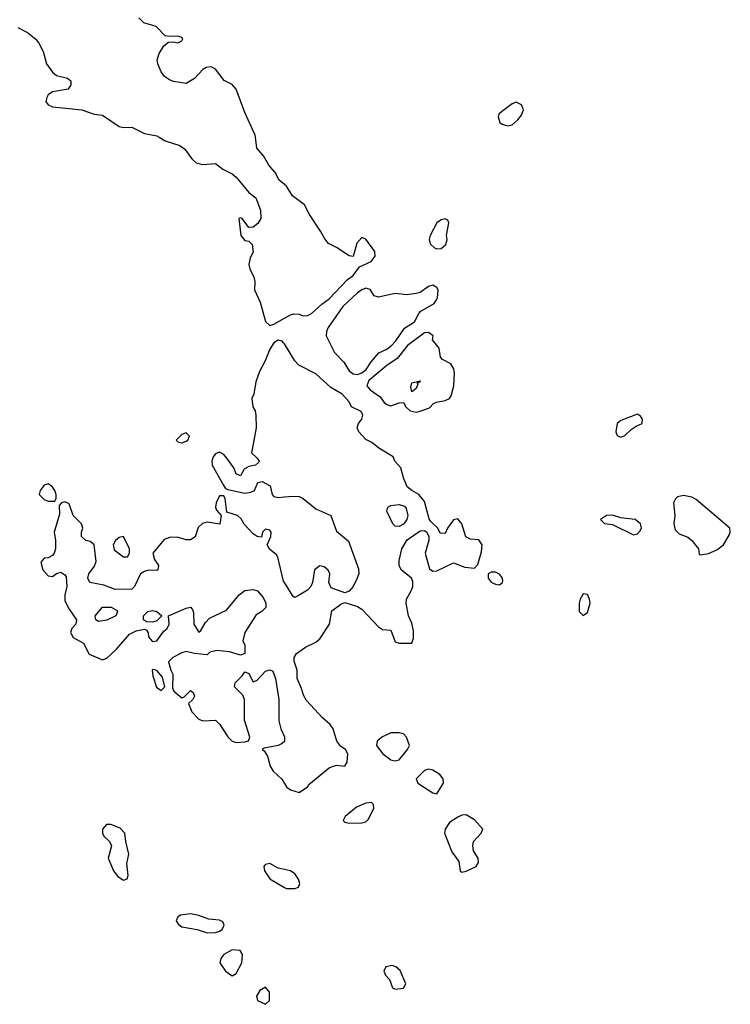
# Model space of a CAD drawing. Header units: inches. Extents: x 2106670 to 2322961, y 36024 to 224899.
# Tile 166 of 256: x 2278733 to 2282134, y 105851 to 110562. Entities that reach past the tile are written whole.
import ezdxf

# ---------------------------------------------------------------- set-up
doc = ezdxf.new("R2010")
doc.units = ezdxf.units.IN
doc.header["$MEASUREMENT"] = 0
for name, color, linetype in [('C2170', 7, 'Continuous'), ('C2171', 7, 'Continuous'), ('C2180', 7, 'Continuous'), ('C2181', 7, 'Continuous')]:
    doc.layers.add(name, color=color, linetype=linetype)

msp = doc.modelspace()

# ---------------------------------------------------------------- linework, layer by layer
at = {"layer": 'C2170', "color": 5, "elevation": 60}
for points in [[(2279400.2, 110000), (2279430, 109981.8), (2279499.5, 109959.5), (2279523, 109943), (2279556.4, 109896.4), (2279577.4, 109877.4), (2279610, 109868.9), (2279670, 109874.4), (2279706, 109846), (2279750, 109823.8), (2279770, 109808.2), (2279830, 109735.5), (2279864, 109710), (2279885.5, 109650), (2279886.8, 109610), (2279872.8, 109587.2), (2279850, 109568.7), (2279830, 109568), (2279798, 109610), (2279790, 109613.2), (2279782, 109610), (2279792, 109530), (2279810, 109504.7), (2279830, 109502), (2279846, 109486), (2279850.8, 109450), (2279836.7, 109423.3), (2279830.3, 109390), (2279834.6, 109370), (2279854.4, 109330), (2279858.4, 109310), (2279856.5, 109270), (2279883.7, 109210), (2279910, 109118), (2279930, 109098), (2279950, 109104.7), (2280000, 109133.5)], [(2280000, 109774), (2279974.5, 109794.5), (2279955.6, 109830), (2279926.1, 109866.1), (2279900.5, 109910), (2279867.9, 109947.9), (2279861.5, 110000)], [(2280000, 109011), (2279996.6, 109016.6), (2279990, 109024), (2279970, 109029), (2279950, 109015.3), (2279930, 108985.2), (2279908.4, 108930), (2279880.5, 108879.5), (2279863.7, 108830), (2279854, 108770), (2279844.9, 108750), (2279848.9, 108708.9), (2279860.7, 108690), (2279864, 108670), (2279864.9, 108610), (2279842, 108490), (2279870, 108464.7), (2279878.8, 108450), (2279876.3, 108443.7), (2279862, 108430), (2279830, 108424.5), (2279808.1, 108411.9), (2279790, 108379), (2279770, 108389), (2279758.3, 108418.3), (2279724, 108464), (2279710, 108481.2), (2279690, 108492.7), (2279670, 108485.2), (2279659.1, 108470), (2279653, 108450), (2279654.9, 108430), (2279710, 108331), (2279718.8, 108318.8), (2279730, 108314), (2279810, 108297.3), (2279839, 108301), (2279857, 108310), (2279872.7, 108347.3), (2279893.2, 108353.2), (2279932.4, 108332.4), (2279941, 108290), (2279950, 108281), (2279970, 108276.3), (2280000, 108279)], [(2280000, 107868.6), (2279995.6, 107875.6), (2279968.7, 107990), (2279962, 108002), (2279929.3, 108029.3), (2279918, 108050), (2279935.3, 108090), (2279937.2, 108110), (2279930, 108119), (2279910, 108124), (2279896, 108110), (2279890, 108086), (2279870, 108088.7), (2279850, 108102.7), (2279807.7, 108147.7), (2279793.6, 108173.6), (2279776, 108190), (2279725.2, 108205.2), (2279716.2, 108270), (2279710, 108284), (2279690, 108284), (2279673.4, 108250), (2279670.8, 108230), (2279674.8, 108214.8), (2279698, 108190), (2279690.9, 108149.1), (2279630, 108158), (2279608.1, 108151.9), (2279588.1, 108131.9), (2279572.8, 108087.2), (2279550, 108073.2), (2279530, 108073.2), (2279486.3, 108086.3), (2279450, 108084.5), (2279424.7, 108075.3), (2279371, 108010), (2279378.8, 107978.8), (2279398, 107950), (2279394, 107930), (2279390, 107926), (2279350, 107928), (2279330, 107922), (2279312, 107910), (2279282, 107850), (2279270, 107838), (2279190, 107835.3), (2279136, 107856), (2279069.4, 107870), (2279059.6, 107890), (2279064.7, 107910), (2279092.1, 107947.9), (2279099.3, 107970), (2279089.4, 108049.4), (2279070, 108065.2), (2279049.2, 108070), (2279029.4, 108090), (2279029.4, 108110.6), (2279035.3, 108130), (2279029, 108150), (2278988.7, 108190), (2278970, 108246), (2278950, 108255.3), (2278934, 108250), (2278922, 108238), (2278923.6, 108196.4), (2278898, 108110), (2278904.7, 108070), (2278904.7, 108030), (2278898, 108010), (2278890, 107998), (2278870, 107988), (2278850, 107986), (2278834, 107966), (2278844.7, 107930), (2278870, 107901), (2278890, 107898), (2278910, 107912), (2278930, 107918), (2278950, 107906), (2278956.4, 107896.4), (2278958.3, 107850), (2278948.9, 107810), (2278950, 107782), (2278970, 107741), (2279004.9, 107690), (2279002, 107670), (2278983, 107650), (2278977.1, 107630), (2278990, 107606), (2279038.6, 107578.6), (2279066.3, 107526.3), (2279130, 107499.3), (2279150, 107507.7), (2279196.3, 107550), (2279258.6, 107621.4), (2279290, 107637.3), (2279330, 107646.8), (2279341, 107641), (2279348.1, 107628.1), (2279350.5, 107610), (2279365.5, 107590), (2279370, 107587), (2279390, 107590.6), (2279423.5, 107636.5), (2279439.3, 107650), (2279449.2, 107670), (2279446, 107710), (2279530, 107746), (2279550, 107751.3), (2279559.8, 107739.8), (2279565.4, 107725.4), (2279566.8, 107670), (2279590, 107632), (2279600.4, 107639.6), (2279622.5, 107677.5), (2279642, 107698), (2279722.7, 107737.3), (2279784, 107810), (2279810, 107830.8), (2279850, 107836), (2279872, 107830), (2279898, 107798), (2279912, 107770), (2279912, 107750), (2279892, 107730), (2279865.8, 107714.2), (2279811.3, 107630), (2279802, 107590), (2279811.3, 107570), (2279811, 107529), (2279790, 107522), (2279737, 107537), (2279676.3, 107543.7), (2279643.5, 107536.5), (2279630, 107524), (2279570, 107529.2), (2279530, 107539), (2279510, 107533.2), (2279466, 107510), (2279446, 107490), (2279456, 107450), (2279466, 107430), (2279465.4, 107365.4), (2279471.3, 107350), (2279510, 107318), (2279519, 107321), (2279550, 107352), (2279563.6, 107343.6), (2279570, 107326), (2279562, 107310), (2279542, 107290), (2279557.3, 107250), (2279590, 107214.8), (2279610, 107207.3), (2279670, 107210.8), (2279690.4, 107190.4), (2279730, 107131), (2279750, 107110.8), (2279770, 107103.8), (2279812.9, 107107.1), (2279828.4, 107111.6), (2279835.3, 107130), (2279808.7, 107210), (2279808.7, 107310), (2279802, 107330), (2279762, 107370), (2279764, 107390), (2279798, 107422), (2279810, 107442), (2279830, 107434), (2279850, 107394), (2279870, 107402), (2279910, 107444.7), (2279930, 107451.3), (2279944.7, 107444.7), (2279957.3, 107410), (2279973.4, 107310), (2279972.8, 107207.2), (2279982.4, 107170), (2280000, 107131.5)], [(2280000, 107109), (2279990, 107099), (2279970, 107089.2), (2279903.6, 107076.4), (2279894, 107070), (2279903.6, 107063.6), (2279918.8, 107038.8), (2279931.3, 106990), (2279947.1, 106967.1), (2279987.9, 106927.9), (2280000, 106908.2)], [(2280000, 106496.3), (2279970, 106503), (2279930, 106524.2), (2279910, 106520.7), (2279904.8, 106515.2), (2279901.3, 106510), (2279904.6, 106490), (2279930, 106452.4), (2280000, 106410.6)]]:
    msp.add_lwpolyline(points, dxfattribs=at)
for points in [[(2279530, 108586), (2279510, 108578), (2279482, 108550), (2279490, 108542), (2279510, 108538), (2279530, 108544.7), (2279538, 108550), (2279546, 108570)], [(2278870, 108342), (2278850, 108335.3), (2278831, 108310), (2278826.8, 108290), (2278850, 108266.8), (2278870, 108258.8), (2278890, 108258), (2278902, 108258), (2278908.4, 108271.6), (2278908.7, 108290), (2278902, 108310), (2278889, 108329)], [(2279230, 108088.7), (2279210, 108084), (2279191.3, 108070), (2279181, 108050), (2279186, 108026), (2279230, 107991.3), (2279250, 107992), (2279259, 108010), (2279259, 108030)], [(2279110, 107682), (2279098, 107690), (2279095.3, 107710), (2279130, 107751), (2279171.2, 107751.1), (2279196.9, 107736.9), (2279202, 107730), (2279194, 107710), (2279150, 107689.2)], [(2279370, 107679), (2279340.4, 107680.4), (2279326, 107690), (2279326, 107710), (2279346, 107730), (2279370, 107736), (2279390, 107731), (2279414, 107710), (2279390, 107686)], [(2279370, 107453.2), (2279366.8, 107450), (2279370, 107422), (2279388.2, 107368.2), (2279410, 107352), (2279428, 107370), (2279416.5, 107416.5), (2279390, 107448.7)], [(2279170, 106712.1), (2279148.6, 106711.4), (2279130.4, 106690), (2279130.3, 106670), (2279136, 106656), (2279162.8, 106630), (2279173.4, 106610), (2279156, 106550), (2279182, 106490), (2279203.5, 106463.5), (2279230, 106446), (2279248.4, 106451.6), (2279252.9, 106467.1), (2279245.6, 106525.6), (2279256.4, 106570), (2279241, 106630), (2279236.4, 106670), (2279214.1, 106694.1)], [(2279550, 106284.7), (2279502.9, 106277.1), (2279490.8, 106270), (2279482.8, 106250), (2279493, 106233), (2279510, 106222), (2279582, 106210), (2279630, 106192.7), (2279670, 106194.3), (2279690, 106200.9), (2279702.4, 106210), (2279712.2, 106230), (2279705.4, 106245.4), (2279690, 106254), (2279638, 106258), (2279590, 106276.4)], [(2279750, 106112.7), (2279711, 106090), (2279696, 106070), (2279691.3, 106050), (2279718, 106010), (2279750, 105986.8), (2279770, 105998), (2279796.2, 106050), (2279799.3, 106090), (2279789.1, 106109.1)], [(2279910, 105933.2), (2279882.5, 105917.5), (2279866, 105890), (2279872, 105870), (2279910, 105851.3), (2279928.7, 105870), (2279929, 105890), (2279929, 105910)]]:
    msp.add_lwpolyline(points, close=True, dxfattribs=at)
at = {"layer": 'C2171', "color": 5, "elevation": 60}
for points in [[(2279861.5, 110000), (2279860.3, 110010), (2279810, 110117), (2279768.7, 110228.7), (2279750, 110251.2), (2279711.1, 110271.1), (2279670, 110325.1), (2279650, 110335.6), (2279626.2, 110333.8), (2279610, 110324), (2279570, 110281.1), (2279530, 110256.9), (2279470, 110266), (2279450, 110273.6), (2279427, 110290), (2279410, 110312.7), (2279395.1, 110350), (2279391.6, 110370), (2279400.2, 110400.2), (2279423.5, 110436.5), (2279446, 110454), (2279470, 110456), (2279490, 110451), (2279510, 110461), (2279514, 110470), (2279510, 110476), (2279490, 110482.7), (2279450, 110481.2), (2279430, 110485.2), (2279386, 110530), (2279327.1, 110547.2), (2279303.6, 110570)], [(2278724.8, 110524.8), (2278770, 110500.7), (2278810, 110468.4), (2278825.3, 110450), (2278845.3, 110410), (2278860.9, 110350), (2278890, 110310.5), (2278910, 110294), (2278962, 110282), (2278978, 110270), (2278978, 110250), (2278964.7, 110230), (2278890, 110216.2), (2278870, 110202), (2278862.6, 110190), (2278858.8, 110170), (2278870, 110154.4), (2278890, 110145.4), (2279030, 110131.2), (2279090, 110110.2), (2279130, 110105), (2279210, 110050.2), (2279230, 110045.8), (2279270, 110048.3), (2279330, 110016.9), (2279390, 110006.3), (2279400.2, 110000)]]:
    msp.add_lwpolyline(points, dxfattribs=at)
at = {"layer": 'C2180', "color": 5, "elevation": 60}
for points in [[(2280000, 109133.5), (2280028.7, 109150), (2280044.8, 109155.2), (2280070, 109153), (2280090, 109144.4), (2280110, 109147.2), (2280130, 109156.5), (2280178.5, 109201.5), (2280213.9, 109226.1), (2280301.9, 109318.1), (2280330, 109338), (2280360.3, 109379.7), (2280415.7, 109404.3), (2280433.8, 109430), (2280432.5, 109452.5), (2280390, 109511.8), (2280370, 109519.7), (2280347, 109493), (2280330, 109429.3), (2280310, 109431.5), (2280250, 109471.5), (2280211.4, 109491.4), (2280193.1, 109513.1), (2280173.6, 109550), (2280119.7, 109630), (2280095.8, 109675.8), (2280039.5, 109719.5), (2280010, 109766), (2280000, 109774)], [(2280000, 106908.2), (2280010, 106892), (2280030, 106878), (2280070, 106864.7), (2280110, 106891.3), (2280117.5, 106902.5), (2280215.4, 106984.6), (2280250, 106995.8), (2280290, 106991.3), (2280301.2, 107010), (2280303.7, 107050), (2280292.7, 107070), (2280270, 107084.5), (2280251.3, 107110), (2280233.1, 107170), (2280219.7, 107190), (2280181.8, 107221.7), (2280105.4, 107305.4), (2280091.3, 107330), (2280082.7, 107362.7), (2280060.7, 107410), (2280061, 107450), (2280047.2, 107492.8), (2280047, 107510), (2280057.6, 107530), (2280100.6, 107559.4), (2280150, 107583.1), (2280170, 107600.4), (2280215.8, 107670), (2280226.6, 107733.4), (2280270, 107766), (2280290, 107774), (2280350, 107753.9), (2280370, 107741.9), (2280450, 107657.8), (2280470, 107644.1), (2280510, 107641), (2280530, 107586), (2280550, 107579.5), (2280610, 107578.8), (2280617.5, 107602.5), (2280618.6, 107638.6), (2280610, 107674), (2280594, 107710), (2280582.7, 107770), (2280583.7, 107790), (2280607.3, 107830), (2280614, 107850), (2280614.8, 107874.8), (2280608.7, 107890), (2280559, 107930), (2280549.4, 107950), (2280550, 107974), (2280562.7, 108030), (2280587, 108073), (2280650, 108116), (2280670, 108118), (2280682, 108110), (2280692, 108090), (2280691.3, 108071.3), (2280674, 108010), (2280694.8, 107934.8), (2280710, 107922.8), (2280730, 107924.9), (2280810, 107962.8), (2280863.4, 107943.4), (2280910, 107938), (2280925.2, 107954.8), (2280943.7, 108016.3), (2280947, 108050), (2280930, 108073.3), (2280890, 108077), (2280868, 108088), (2280849.6, 108150), (2280830, 108173.5), (2280810, 108169.5), (2280780.7, 108130), (2280770, 108104), (2280745.2, 108105.2), (2280734, 108130), (2280700.7, 108160.7), (2280693.6, 108173.6), (2280670, 108257.2), (2280644, 108290), (2280609.3, 108309.3), (2280587.6, 108327.6), (2280569.6, 108370), (2280558, 108418), (2280529.2, 108450), (2280521.2, 108470), (2280452, 108512), (2280418.6, 108538.6), (2280390, 108553.2), (2280356, 108590), (2280348, 108610), (2280355.1, 108630), (2280371.2, 108650), (2280375.1, 108670), (2280368, 108688), (2280322, 108710), (2280310, 108734), (2280277.2, 108770), (2280222, 108802), (2280150, 108867.3), (2280069.7, 108909.7), (2280049.4, 108930), (2280000, 109011)], [(2280000, 108279), (2280042.8, 108282.8), (2280070, 108281), (2280090, 108271.3), (2280150, 108221), (2280222, 108190), (2280250, 108114.8), (2280307, 108067), (2280355.3, 107935.3), (2280355.6, 107910), (2280347.9, 107890), (2280330, 107849.7), (2280310, 107827.6), (2280290, 107819.5), (2280224.4, 107844.4), (2280212, 107870), (2280216.9, 107910), (2280210, 107929), (2280190, 107944.5), (2280170, 107949.4), (2280143.8, 107930), (2280134.9, 107870), (2280127.3, 107850), (2280110, 107832.7), (2280070, 107808.7), (2280050, 107798), (2280042, 107802), (2280000, 107868.6)], [(2280000, 107131.5), (2280000.7, 107130), (2280001, 107110), (2280000, 107109)], [(2280000, 106410.6), (2280010, 106404.7), (2280050, 106406), (2280067.7, 106412.3), (2280074.5, 106430), (2280068.1, 106450), (2280050, 106475.6), (2280030, 106489.6), (2280000, 106496.3)]]:
    msp.add_lwpolyline(points, dxfattribs=at)
for points in [[(2280770, 109609.5), (2280750, 109604.7), (2280728.9, 109590), (2280698, 109530), (2280693, 109510), (2280697.3, 109490), (2280718.8, 109470), (2280730, 109464.9), (2280750, 109466.7), (2280773, 109487), (2280779.7, 109510), (2280775.1, 109530), (2280787.3, 109590), (2280782, 109602)], [(2280710, 109291.8), (2280690, 109285.1), (2280650, 109256.3), (2280630, 109251.3), (2280586, 109246), (2280530, 109252.3), (2280450, 109235.1), (2280430, 109241.2), (2280410.9, 109270.9), (2280390, 109276.9), (2280370, 109269.7), (2280350, 109254.5), (2280279.6, 109190), (2280209, 109090), (2280200.9, 109070), (2280199.5, 109050), (2280240.3, 108970), (2280283.9, 108923.9), (2280310, 108882.4), (2280330, 108866.9), (2280350, 108864.9), (2280370, 108872.4), (2280391, 108889), (2280415.1, 108924.9), (2280452.7, 108967.3), (2280490, 108986.3), (2280514.6, 109005.4), (2280534, 109026), (2280574.3, 109085.7), (2280623.3, 109116.7), (2280643.3, 109156.7), (2280652.9, 109167.1), (2280716.5, 109203.5), (2280733.3, 109230), (2280735.6, 109270), (2280730, 109281.2)], [(2280690, 109066), (2280670, 109063.7), (2280590, 109003), (2280539.8, 108940.2), (2280490, 108906.9), (2280404.5, 108835.5), (2280394.9, 108810), (2280410, 108790.4), (2280458.3, 108758.3), (2280478, 108730), (2280490, 108720.4), (2280510, 108714), (2280550, 108728.4), (2280570.6, 108730.6), (2280581.6, 108710), (2280602, 108690), (2280630, 108684.6), (2280650, 108689), (2280694.6, 108705.4), (2280713.8, 108726.2), (2280727.2, 108732.8), (2280770, 108739.6), (2280789.5, 108750), (2280798.2, 108761.8), (2280811.1, 108810), (2280814.5, 108870), (2280811.5, 108891.5), (2280796, 108916), (2280756.3, 108936.3), (2280747.9, 108947.9), (2280740.5, 108990), (2280709.2, 109030), (2280712.7, 109050)], [(2280610, 108782), (2280604.5, 108804.5), (2280610, 108824.7), (2280650, 108834), (2280646, 108826), (2280634, 108826), (2280638, 108818), (2280630, 108798)], [(2281690, 108674.5), (2281610, 108643.6), (2281593, 108630), (2281585.8, 108590), (2281592.9, 108572.9), (2281610, 108565.2), (2281630, 108572.9), (2281658.8, 108601.2), (2281682.7, 108617.3), (2281712, 108630), (2281714, 108650), (2281704.8, 108664.8)], [(2281910, 108286), (2281881.6, 108278.4), (2281871, 108270), (2281862.8, 108250), (2281868, 108190), (2281863, 108150), (2281870, 108121), (2281890, 108102), (2281930, 108086.8), (2281950, 108071), (2281981, 108030), (2281985.4, 108005.4), (2281990, 108002), (2282030, 108008.8), (2282070, 108025.5), (2282101.7, 108050), (2282130, 108098.8), (2282134, 108110), (2282131.4, 108130), (2281970, 108266), (2281950, 108277.2)], [(2280550, 108137.2), (2280530, 108139), (2280519, 108150), (2280489.6, 108210), (2280495.3, 108230), (2280510, 108237.3), (2280550, 108242.8), (2280574.4, 108234.4), (2280582.8, 108222.8), (2280590.7, 108190), (2280586.8, 108170), (2280570, 108149)], [(2281570, 108191.6), (2281542, 108190), (2281512, 108170), (2281531.2, 108151.1), (2281570, 108146.8), (2281670, 108098), (2281690, 108102), (2281703.1, 108116.9), (2281708.4, 108131.6), (2281704, 108150), (2281678, 108170), (2281610, 108178)], [(2281010, 107919.5), (2280990, 107918), (2280976, 107910), (2280974.8, 107890), (2280990, 107871), (2281010, 107860.7), (2281030, 107858.8), (2281044, 107870), (2281044.7, 107875.3), (2281043.7, 107890), (2281030, 107909.2)], [(2281430, 107815.1), (2281414.9, 107790), (2281410.4, 107770), (2281410.7, 107730.7), (2281430, 107711), (2281450, 107726), (2281463.6, 107770), (2281459.6, 107790), (2281450, 107812.3)], [(2280550, 107150.7), (2280510, 107149.6), (2280466, 107130), (2280444, 107110), (2280441, 107090), (2280471.3, 107050), (2280510, 107021), (2280530, 107016), (2280550, 107021), (2280590, 107071), (2280598.4, 107090), (2280584.7, 107130), (2280570, 107146)], [(2280690, 106976.3), (2280671, 106970), (2280631, 106930), (2280638, 106910), (2280710, 106862.8), (2280730, 106858), (2280762.2, 106910), (2280759.2, 106930), (2280743.5, 106950), (2280710, 106972.1)], [(2280416.4, 106816.4), (2280390, 106814), (2280345.2, 106794.8), (2280291.3, 106750), (2280282, 106730), (2280290, 106722), (2280310, 106718), (2280370, 106718.8), (2280390, 106724.7), (2280403.1, 106736.9), (2280428, 106790), (2280427.3, 106807.3)], [(2280870, 106757.2), (2280850, 106755.6), (2280830, 106747.3), (2280790, 106721.3), (2280768.9, 106690), (2280767, 106670), (2280801.1, 106581.1), (2280834.8, 106534.8), (2280841, 106490), (2280850, 106484), (2280870, 106488.4), (2280917.2, 106510), (2280928.7, 106530), (2280928, 106550), (2280905.2, 106585.2), (2280901.2, 106610), (2280905.2, 106630), (2280941.2, 106670), (2280949, 106690), (2280910, 106734)], [(2280516.3, 106036.3), (2280484.9, 106030), (2280475.5, 106010), (2280484.4, 105990), (2280503.8, 105970), (2280517.3, 105930), (2280530, 105923.1), (2280570, 105928.7), (2280581.2, 105950), (2280553.4, 106013.4), (2280534, 106030)]]:
    msp.add_lwpolyline(points, close=True, dxfattribs=at)
at = {"layer": 'C2181', "color": 5, "elevation": 60}
msp.add_lwpolyline([(2281110, 110166.6), (2281090, 110159.3), (2281038.5, 110121.5), (2281026, 110110), (2281023.5, 110096.5), (2281030.5, 110070.5), (2281042, 110062), (2281070, 110054.4), (2281090, 110059.3), (2281117.2, 110082.8), (2281134.9, 110105.1), (2281144.5, 110130), (2281134.9, 110154.9)], close=True, dxfattribs=at)

doc.saveas('drawing.dxf')
